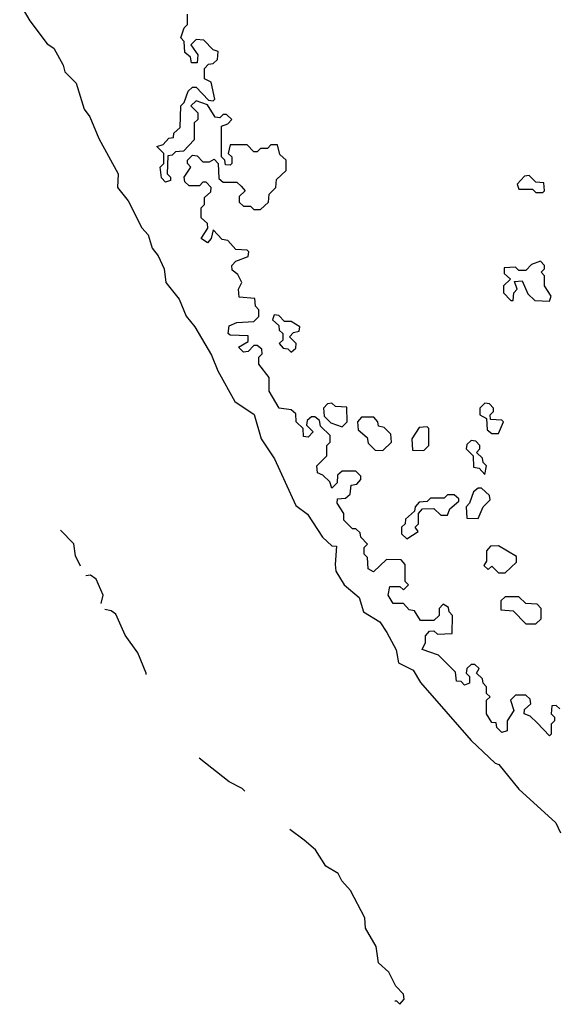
# Model space of a CAD drawing. Extents: x 2494118 to 2687960, y 757339 to 915227.
# Tile 152 of 256: x 2651656 to 2653235, y 780200 to 783099. Entities that reach past the tile are written whole.
import ezdxf

# ---------------------------------------------------------------- set-up
doc = ezdxf.new("R2010")
doc.units = 0

msp = doc.modelspace()

# ---------------------------------------------------------------- linework, layer by layer
at = {"layer": '0CON20XD'}
for points in [[(2651656.2, 783145), (2651685.6, 783095.6), (2651737.5, 783027.5), (2651756.7, 783015), (2651784, 782965), (2651788.8, 782945), (2651822, 782912), (2651845.8, 782835.8), (2651862.5, 782812.5), (2651888.8, 782748.8), (2651945.8, 782645), (2651944.3, 782605), (2651975.5, 782565.5), (2652015.9, 782485.9), (2652034, 782465), (2652045.8, 782425.8), (2652064, 782404), (2652081.2, 782365), (2652085.8, 782325), (2652125.5, 782275.5), (2652145.6, 782225.6), (2652171.2, 782195), (2652220.7, 782110.7), (2652238.8, 782065), (2652288.8, 781975), (2652346.1, 781936.1), (2652366.2, 781865), (2652405.8, 781805.8), (2652468.6, 781668.6), (2652503.3, 781643.3), (2652547.5, 781575), (2652575, 781550), (2652588.3, 781548.3), (2652584.2, 781495), (2652586, 781475), (2652611.2, 781435), (2652655, 781397.5), (2652668, 781355), (2652716, 781326), (2652736.7, 781295), (2652764, 781244), (2652771.2, 781205), (2652814, 781184), (2652835, 781147.5), (2652985, 780976.7), (2653055, 780910), (2653065.8, 780905.8), (2653125, 780833.3), (2653233.8, 780733.8), (2653247.5, 780705)], [(2652301.7, 782281.7), (2652300, 782305), (2652310, 782325), (2652298.3, 782348.3), (2652281.7, 782361.7), (2652280, 782375), (2652291.7, 782388.3), (2652328.3, 782401.7), (2652330, 782415), (2652325, 782420), (2652291.7, 782421.7), (2652268.3, 782448.3), (2652251.7, 782451.7), (2652225, 782480), (2652220, 782455), (2652208.3, 782441.7), (2652190, 782455), (2652210, 782485), (2652208.3, 782498.3), (2652190, 782515), (2652190, 782545), (2652200, 782555), (2652200, 782575), (2652218.3, 782591.7), (2652220, 782605), (2652205, 782620), (2652195, 782620), (2652185, 782610), (2652155, 782610), (2652141.7, 782621.7), (2652140, 782635), (2652160, 782665), (2652150, 782675), (2652150, 782685), (2652165, 782700), (2652178.3, 782698.3), (2652195, 782680), (2652215, 782680), (2652228.3, 782688.3), (2652240, 782675), (2652241.7, 782631.7), (2652255, 782620), (2652295, 782620), (2652308.3, 782608.3), (2652320, 782595), (2652301.7, 782578.3), (2652301.7, 782561.7), (2652315, 782550), (2652335, 782550), (2652345, 782540), (2652365, 782540), (2652388.3, 782561.7), (2652390, 782585), (2652410, 782605), (2652411.7, 782628.3), (2652440, 782655), (2652440, 782685), (2652421.7, 782701.7), (2652415, 782730), (2652395, 782730), (2652385, 782720), (2652365, 782720), (2652355, 782710), (2652345, 782710), (2652325, 782730), (2652275, 782730), (2652270, 782705), (2652280, 782695), (2652280, 782675), (2652275, 782670), (2652261.7, 782671.7), (2652260, 782685), (2652250, 782695), (2652250, 782785), (2652268.3, 782791.7), (2652280, 782805), (2652265, 782820), (2652255, 782820), (2652245, 782810), (2652231.7, 782811.7), (2652208.3, 782848.3), (2652175, 782860), (2652160, 782845), (2652180, 782825), (2652180, 782805), (2652170, 782795), (2652170, 782745), (2652138.3, 782711.7), (2652115, 782710), (2652105, 782700), (2652091.7, 782698.3), (2652090, 782645), (2652100, 782635), (2652100, 782625), (2652085, 782620), (2652073, 782633), (2652070, 782665), (2652080, 782675), (2652080, 782705), (2652060, 782725), (2652078.3, 782731.7), (2652095, 782750), (2652108.3, 782751.7), (2652110, 782765), (2652128.3, 782781.7), (2652130, 782845), (2652140, 782855), (2652151.7, 782888.3), (2652165, 782900), (2652175, 782900), (2652211.7, 782861.7), (2652225, 782860), (2652230, 782865), (2652220, 782915), (2652200, 782925), (2652200, 782955), (2652211.7, 782968.3), (2652225, 782970), (2652238.3, 782981.7), (2652240, 783005), (2652225, 783010), (2652198.3, 783038.3), (2652175, 783040), (2652160, 783025), (2652180, 782995), (2652178.3, 782971.7), (2652161.7, 782971.7), (2652158.3, 782988.3), (2652141.7, 783001.7), (2652140, 783035), (2652130, 783045), (2652140, 783075), (2652150, 783085), (2652150, 783115)], [(2653195, 782590), (2653200, 782595), (2653198.3, 782618.3), (2653175, 782620), (2653155, 782640), (2653141.7, 782638.3), (2653120, 782615), (2653125, 782600), (2653165, 782600), (2653175, 782590), (2653195, 782590)], [(2653215, 782270), (2653220, 782285), (2653200, 782315), (2653200, 782345), (2653190, 782355), (2653200, 782365), (2653200, 782375), (2653188.3, 782388.3), (2653161.7, 782378.3), (2653145, 782360), (2653125, 782360), (2653115, 782370), (2653081.7, 782368.3), (2653081.7, 782351.7), (2653100, 782335), (2653080, 782315), (2653080, 782295), (2653101.7, 782271.7), (2653108.3, 782271.7), (2653110, 782295), (2653120, 782305), (2653111.7, 782328.3), (2653135, 782330), (2653151.7, 782291.7), (2653171.7, 782271.7), (2653215, 782270)], [(2653245, 781070), (2653235, 781080), (2653221.7, 781078.3), (2653220, 781055), (2653230, 781045), (2653230, 781035), (2653220, 781025), (2653220, 780995), (2653215, 780990), (2653178.3, 781028.3), (2653158.3, 781048.3), (2653140, 781055), (2653141.7, 781068.3), (2653160, 781085), (2653158.3, 781098.3), (2653145, 781110), (2653115, 781110), (2653100, 781095), (2653110, 781065), (2653090, 781035), (2653090, 781005), (2653075, 781000), (2653060, 781015), (2653058.3, 781028.3), (2653045, 781030), (2653030, 781055), (2653030, 781095), (2653040, 781105), (2653030, 781115), (2653030, 781135), (2653020, 781145), (2653018.3, 781158.3), (2653000, 781175), (2653008.3, 781188.3), (2652995, 781200), (2652985, 781200), (2652971.7, 781188.3), (2652970, 781175), (2652980, 781165), (2652980, 781145), (2652965, 781140), (2652955, 781150), (2652941.7, 781151.7), (2652938.3, 781178.3), (2652888.3, 781228.3), (2652840, 781245), (2652850, 781265), (2652850, 781285), (2652861.7, 781298.3), (2652875, 781300), (2652885, 781290), (2652928.3, 781291.7), (2652930, 781345), (2652920, 781355), (2652918.3, 781368.3), (2652901.7, 781378.3), (2652890, 781365), (2652890, 781345), (2652875, 781330), (2652835, 781330), (2652818.3, 781358.3), (2652801.7, 781361.7), (2652785, 781380), (2652755, 781380), (2652740, 781405), (2652745, 781430), (2652775, 781430), (2652785, 781420), (2652800, 781435), (2652790, 781445), (2652790, 781495), (2652778.3, 781508.3), (2652735, 781510), (2652697, 781473), (2652681.7, 781481.7), (2652680, 781515), (2652670, 781525), (2652670, 781545), (2652680, 781555), (2652660, 781575), (2652658.3, 781588.3), (2652645, 781600), (2652635, 781600), (2652610, 781625), (2652610, 781645), (2652590, 781675), (2652591.7, 781688.3), (2652615, 781690), (2652628.3, 781701.7), (2652631.7, 781728.3), (2652648.3, 781731.7), (2652660, 781745), (2652660, 781755), (2652645, 781770), (2652605, 781770), (2652591.7, 781758.3), (2652590, 781735), (2652575, 781720), (2652568.3, 781738.3), (2652548.3, 781758.3), (2652532.5, 781765), (2652530, 781785), (2652560, 781815), (2652560, 781845), (2652570, 781855), (2652570, 781875), (2652541.7, 781901.7), (2652538.3, 781918.3), (2652525, 781930), (2652515, 781930), (2652501.7, 781918.3), (2652500, 781905), (2652520, 781885), (2652505, 781870), (2652491.7, 781871.7), (2652490, 781895), (2652470, 781915), (2652468.3, 781938.3), (2652455, 781950), (2652420, 781955), (2652390, 782005), (2652390, 782045), (2652360, 782085), (2652360, 782105), (2652370, 782115), (2652368.3, 782128.3), (2652355, 782140), (2652345, 782140), (2652328.3, 782121.7), (2652315, 782120), (2652300, 782135), (2652328.3, 782151.7), (2652328.3, 782168.3), (2652275, 782170), (2652270, 782175), (2652273, 782197), (2652295, 782207.5), (2652345, 782210), (2652360, 782225), (2652360, 782245), (2652350, 782255), (2652348.3, 782278.3), (2652301.7, 782281.7)], [(2652455, 782120), (2652468.3, 782131.7), (2652470, 782145), (2652450, 782165), (2652461.7, 782178.3), (2652478.3, 782181.7), (2652480, 782195), (2652455, 782210), (2652435, 782210), (2652418.3, 782228.3), (2652405, 782230), (2652400, 782215), (2652418.3, 782198.3), (2652420, 782185), (2652430, 782175), (2652430, 782155), (2652420, 782145), (2652431.7, 782131.7), (2652445, 782130), (2652455, 782120)], [(2652605, 781900), (2652620, 781915), (2652618.3, 781958.3), (2652585, 781960), (2652575, 781970), (2652561.7, 781968.3), (2652550, 781955), (2652551.7, 781931.7), (2652571.7, 781911.7), (2652605, 781900)], [(2653065, 781880), (2653080, 781915), (2653075, 781920), (2653041.7, 781921.7), (2653040, 781935), (2653050, 781945), (2653050, 781955), (2653038.3, 781968.3), (2653025, 781970), (2653010, 781955), (2653010, 781935), (2653030, 781925), (2653031.7, 781891.7), (2653045, 781880), (2653065, 781880)], [(2652725, 781830), (2652750, 781855), (2652748.3, 781878.3), (2652728.3, 781898.3), (2652711.7, 781901.7), (2652710, 781915), (2652698.3, 781928.3), (2652661.7, 781928.3), (2652650, 781915), (2652651.7, 781891.7), (2652678.3, 781868.3), (2652681.7, 781851.7), (2652701.7, 781831.7), (2652725, 781830)], [(2652845, 781830), (2652860, 781845), (2652860, 781895), (2652855, 781900), (2652831.7, 781898.3), (2652810, 781865), (2652811.7, 781831.7), (2652845, 781830)], [(2653025, 781760), (2653030, 781785), (2653020, 781795), (2653018.3, 781808.3), (2653000, 781825), (2653010, 781835), (2653010, 781845), (2652998.3, 781858.3), (2652985, 781860), (2652971.7, 781848.3), (2652970, 781835), (2652990, 781815), (2652991.7, 781781.7), (2653008.3, 781778.3), (2653025, 781760)], [(2653005, 781630), (2653020, 781665), (2653040, 781685), (2653038.3, 781698.3), (2653015, 781720), (2653005, 781720), (2652991.7, 781708.3), (2652980, 781675), (2652970, 781665), (2652971.7, 781631.7), (2653005, 781630)], [(2652795, 781570), (2652828.3, 781591.7), (2652820, 781605), (2652830, 781615), (2652830, 781645), (2652841.7, 781658.3), (2652875, 781660), (2652895, 781640), (2652915, 781640), (2652921.7, 781658.3), (2652948.3, 781681.7), (2652948.3, 781688.3), (2652935, 781700), (2652915, 781700), (2652905, 781690), (2652865, 781690), (2652855, 781680), (2652831.7, 781678.3), (2652820, 781665), (2652818.3, 781651.7), (2652791.7, 781628.3), (2652790, 781615), (2652780, 781605), (2652780, 781585), (2652795, 781570)], [(2651834.9, 781490), (2651820.8, 781520.8), (2651815.5, 781555.5), (2651776.5, 781595.8)], [(2653085, 781470), (2653118.3, 781501.7), (2653118.3, 781518.3), (2653065, 781550), (2653041.7, 781548.3), (2653030, 781535), (2653030, 781505), (2653021.7, 781491.7), (2653035, 781480), (2653045, 781490), (2653065, 781470), (2653085, 781470)], [(2651895.9, 781379.6), (2651901.9, 781405), (2651881.5, 781451.5), (2651865, 781463.1), (2651850.6, 781461.6)], [(2653175, 781320), (2653190, 781335), (2653190, 781365), (2653178.3, 781378.3), (2653145, 781380), (2653125, 781400), (2653085, 781400), (2653071.7, 781388.3), (2653071.7, 781361.7), (2653108.3, 781358.3), (2653145, 781320), (2653175, 781320)], [(2652027.9, 781170.6), (2652028, 781175), (2652003.5, 781235), (2651966.8, 781286.8), (2651938.8, 781348.8), (2651925, 781358.6), (2651906.5, 781362.2)], [(2652318.4, 780827.7), (2652311.2, 780835), (2652272.3, 780854.7), (2652183.8, 780924.6)], [(2652759.7, 780210.7), (2652765, 780210), (2652775, 780200), (2652787.5, 780215), (2652785, 780230), (2652763, 780253), (2652742.5, 780295), (2652711.7, 780321.7), (2652705, 780370), (2652674, 780424), (2652671.2, 780455), (2652630, 780535), (2652603.8, 780563.8), (2652593.3, 780585), (2652556.7, 780606.7), (2652526.2, 780655), (2652493, 780683), (2652451.4, 780714.3)]]:
    msp.add_lwpolyline(points, dxfattribs=at)

doc.saveas('drawing.dxf')
